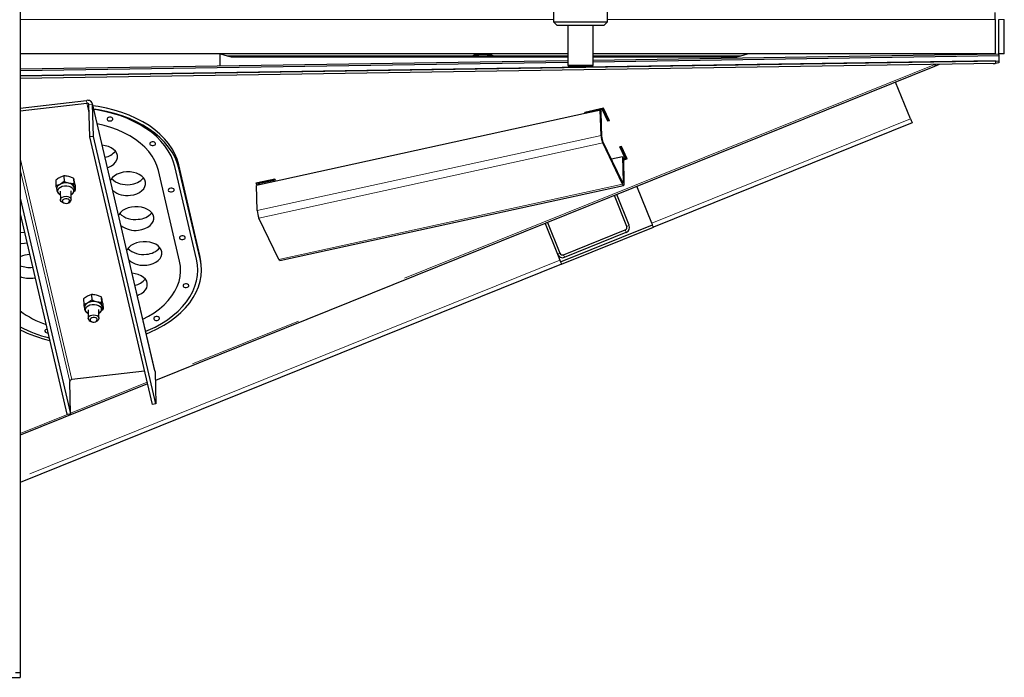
# Model space of a CAD drawing. Header units: millimetres. Extents: x 25 to 243, y 63 to 146.
# Tile 17 of 70: x 66.88 to 77.82, y 66.19 to 73.49. Entities that reach past the tile are written whole.
import ezdxf

# ---------------------------------------------------------------- set-up
doc = ezdxf.new("R2010")
doc.units = ezdxf.units.MM
doc.linetypes.add('PHANTOM', pattern=[12.7, 6.35, -1.27, 1.27, -1.27, 1.27, -1.27])

msp = doc.modelspace()

# ---------------------------------------------------------------- linework, layer by layer
at = {"color": 7, "linetype": 'Continuous', "lineweight": 25}
for p, q in [((66.885, 93.421), (66.885, 66.235)), ((72.81, 73.847), (72.81, 73.467)), ((73.41, 73.467), (73.41, 73.847)), ((77.718, 73.493), (77.718, 73.573)), ((72.81, 73.467), (72.85, 73.427)), ((72.81, 73.467), (73.41, 73.467)), ((73.37, 73.427), (72.85, 73.427)), ((72.97, 73.427), (72.97, 72.987)), ((73.25, 72.987), (73.25, 73.427)), ((73.37, 73.427), (73.41, 73.467)), ((77.718, 73.493), (77.718, 73.113)), ((77.758, 73.113), (77.758, 73.493)), ((77.818, 73.113), (77.818, 73.493)), ((72.97, 73.113), (66.885, 73.113)), ((69.108, 72.98), (69.108, 73.113)), ((69.109, 73.113), (69.185, 73.09)), ((69.243, 73.081), (71.898, 73.081)), ((71.898, 73.081), (72.155, 73.081)), ((72.155, 73.081), (72.97, 73.081)), ((77.718, 73.113), (73.25, 73.113)), ((73.25, 73.043), (77.753, 73.113)), ((73.25, 73.026), (77.759, 73.095)), ((73.25, 73.081), (74.833, 73.081)), ((74.891, 73.09), (74.966, 73.113)), ((77.759, 73.095), (77.753, 73.113)), ((77.818, 73.113), (77.758, 73.113)), ((77.76, 73.035), (77.759, 73.095)), ((66.885, 72.946), (72.97, 73.039)), ((77.721, 73.035), (66.885, 72.868)), ((66.885, 72.868), (77.76, 73.035)), ((66.885, 72.928), (72.97, 73.021)), ((77.721, 73.005), (66.885, 72.838)), ((77.042, 72.974), (68.387, 69.483)), ((72.97, 72.987), (72.99, 72.967)), ((72.97, 72.987), (73.25, 72.987)), ((73.23, 72.967), (72.99, 72.967)), ((73.23, 72.967), (73.25, 72.987)), ((77.094, 72.995), (77.042, 72.974)), ((77.694, 73.004), (77.718, 73.004)), ((77.718, 73.005), (77.718, 73.004)), ((77.721, 73.035), (77.721, 73.005)), ((77.757, 73.015), (77.721, 73.005)), ((77.757, 73.035), (77.757, 73.015)), ((76.776, 72.392), (76.611, 72.8)), ((66.885, 72.51), (67.624, 72.595)), ((66.885, 72.48), (67.625, 72.565)), ((67.659, 72.19), (67.65, 72.549)), ((68.383, 69.589), (67.689, 72.561)), ((67.699, 72.195), (67.69, 72.553)), ((73.33, 72.486), (69.512, 71.651)), ((73.367, 72.508), (73.157, 72.462)), ((73.162, 72.45), (73.157, 72.462)), ((73.162, 72.457), (73.16, 72.463)), ((73.354, 72.498), (73.162, 72.457)), ((73.354, 72.491), (73.162, 72.45)), ((73.162, 72.457), (73.162, 72.45)), ((73.338, 72.207), (73.33, 72.486)), ((73.33, 72.486), (73.339, 72.467)), ((73.346, 72.188), (73.339, 72.467)), ((73.412, 72.374), (73.354, 72.498)), ((73.354, 72.498), (73.354, 72.491)), ((73.412, 72.366), (73.354, 72.491)), ((73.431, 72.37), (73.367, 72.508)), ((73.428, 72.377), (73.412, 72.374)), ((73.412, 72.374), (73.412, 72.366)), ((73.431, 72.37), (73.412, 72.366)), ((76.795, 72.346), (73.92, 71.186)), ((67.699, 72.195), (67.659, 72.19)), ((68.354, 69.218), (67.659, 72.19)), ((68.393, 69.223), (67.699, 72.195)), ((73.576, 71.686), (73.356, 72.147)), ((73.576, 71.664), (73.357, 72.124)), ((73.566, 72.084), (73.547, 72.08)), ((73.605, 71.963), (73.55, 72.08)), ((73.63, 71.947), (73.566, 72.084)), ((73.605, 71.955), (73.547, 72.08)), ((68.845, 70.83), (68.603, 71.863)), ((68.883, 70.872), (68.648, 71.88)), ((73.577, 71.97), (73.453, 71.943)), ((73.577, 71.97), (73.586, 71.951)), ((73.577, 71.97), (73.584, 71.69)), ((73.586, 71.951), (73.605, 71.955)), ((73.586, 71.945), (73.627, 71.954)), ((73.586, 71.951), (73.593, 71.672)), ((73.586, 71.937), (73.63, 71.947)), ((73.605, 71.963), (73.605, 71.955)), ((67.371, 71.756), (67.326, 71.739)), ((67.371, 71.756), (67.373, 71.694)), ((68.657, 70.808), (68.421, 71.816)), ((68.884, 70.834), (68.649, 71.842)), ((67.281, 71.708), (67.283, 71.646)), ((67.373, 71.694), (67.328, 71.663)), ((67.479, 71.73), (67.425, 71.75)), ((67.48, 71.668), (67.427, 71.675)), ((67.479, 71.73), (67.48, 71.668)), ((67.496, 71.656), (67.498, 71.594)), ((69.715, 71.722), (69.504, 71.677)), ((69.504, 71.677), (69.516, 71.652)), ((69.507, 71.678), (69.519, 71.653)), ((69.519, 71.372), (69.512, 71.651)), ((69.717, 71.717), (69.529, 71.676)), ((69.721, 71.71), (69.529, 71.669)), ((69.529, 71.676), (69.529, 71.669)), ((69.529, 71.669), (69.535, 71.656)), ((69.721, 71.71), (69.715, 71.722)), ((69.77, 70.816), (73.588, 71.65)), ((67.291, 71.61), (67.292, 71.601)), ((67.295, 71.589), (67.3, 71.571)), ((67.331, 71.587), (67.333, 71.491)), ((67.453, 71.494), (67.451, 71.59)), ((67.483, 71.583), (67.498, 71.594)), ((73.624, 71.196), (73.486, 71.54)), ((73.652, 71.208), (73.514, 71.551)), ((73.901, 71.232), (73.736, 71.641)), ((66.885, 71.508), (67.445, 69.114)), ((67.364, 71.457), (67.374, 71.454)), ((67.414, 71.455), (67.424, 71.459)), ((66.885, 71.334), (67.405, 69.109)), ((69.758, 70.829), (69.538, 71.289)), ((72.716, 71.229), (72.855, 70.886)), ((72.744, 71.24), (72.882, 70.897)), ((72.888, 70.802), (73.908, 71.214)), ((72.899, 70.775), (73.92, 71.186)), ((72.921, 70.881), (73.608, 71.157)), ((72.933, 70.853), (73.619, 71.13)), ((66.935, 71.009), (66.96, 71.013)), ((72.855, 70.886), (72.881, 70.821)), ((72.899, 70.775), (66.885, 68.349)), ((68.898, 70.725), (68.897, 70.763)), ((67.026, 70.621), (67.051, 70.625)), ((67.589, 70.39), (67.591, 70.328)), ((67.679, 70.438), (67.634, 70.421)), ((67.681, 70.376), (67.636, 70.345)), ((67.679, 70.438), (67.681, 70.376)), ((67.787, 70.412), (67.733, 70.432)), ((67.788, 70.35), (67.735, 70.357)), ((67.787, 70.412), (67.788, 70.35)), ((67.804, 70.338), (67.806, 70.276)), ((67.599, 70.292), (67.6, 70.283)), ((67.603, 70.271), (67.608, 70.253)), ((67.639, 70.269), (67.641, 70.173)), ((67.761, 70.176), (67.759, 70.272)), ((67.791, 70.265), (67.806, 70.276)), ((67.672, 70.139), (67.682, 70.136)), ((67.722, 70.137), (67.732, 70.141)), ((68.268, 69.587), (67.46, 69.494)), ((68.383, 69.589), (68.384, 69.581)), ((68.384, 69.581), (68.393, 69.223)), ((67.445, 69.114), (67.436, 69.472)), ((68.3, 69.448), (66.885, 68.877)), ((68.393, 69.223), (68.354, 69.218)), ((67.405, 69.109), (67.445, 69.114)), ((53.365, 66.185), (66.885, 66.185)), ((66.885, 66.235), (66.835, 66.235)), ((66.885, 66.235), (66.885, 66.185))]:
    msp.add_line(p, q, dxfattribs=at)
at = {"color": 8, "linetype": 'PHANTOM', "lineweight": 18}
for p, q in [((66.885, 73.493), (72.81, 73.493)), ((73.41, 73.493), (77.718, 73.493)), ((77.758, 73.493), (77.818, 73.493)), ((71.906, 73.09), (69.185, 73.09)), ((71.914, 73.09), (72.139, 73.09)), ((72.97, 73.09), (72.146, 73.09)), ((74.891, 73.09), (73.25, 73.09)), ((77.045, 72.994), (68.386, 69.502)), ((67.625, 72.565), (67.624, 72.595)), ((67.625, 72.565), (67.653, 72.446)), ((67.65, 72.549), (67.69, 72.553)), ((67.69, 72.553), (68.384, 69.581)), ((76.776, 72.392), (73.901, 71.232)), ((73.338, 72.207), (69.519, 71.372)), ((73.338, 72.207), (73.346, 72.188)), ((73.357, 72.124), (69.538, 71.289)), ((73.356, 72.147), (73.357, 72.124)), ((67.46, 69.494), (66.885, 71.953)), ((68.648, 71.88), (68.649, 71.842)), ((66.885, 71.827), (67.436, 69.472)), ((73.576, 71.664), (69.758, 70.829)), ((73.584, 71.69), (73.575, 71.688)), ((73.576, 71.664), (73.576, 71.686)), ((73.584, 71.69), (73.593, 71.672)), ((73.624, 71.196), (73.652, 71.208)), ((73.619, 71.13), (73.608, 71.157)), ((72.855, 70.886), (72.882, 70.897)), ((72.921, 70.881), (72.933, 70.853)), ((72.881, 70.821), (66.885, 68.403)), ((68.883, 70.872), (68.884, 70.834)), ((68.296, 69.465), (67.444, 69.122)), ((67.417, 69.111), (66.885, 68.896))]:
    msp.add_line(p, q, dxfattribs=at)
at = {"color": 7, "linetype": 'Continuous', "lineweight": 25, "flags": 128}
for points in [[(68.648, 71.88), (68.63, 71.941), (68.605, 72.001), (68.573, 72.059), (68.534, 72.115), (68.489, 72.169), (68.437, 72.221), (68.38, 72.27), (68.317, 72.315), (68.248, 72.358), (68.175, 72.396), (68.098, 72.431), (68.016, 72.462), (67.931, 72.488), (67.843, 72.51), (67.753, 72.528), (67.694, 72.537)], [(68.649, 71.842), (68.631, 71.903), (68.606, 71.963), (68.574, 72.021), (68.535, 72.077), (68.49, 72.131), (68.438, 72.183), (68.381, 72.232), (68.318, 72.277), (68.249, 72.32), (68.176, 72.358), (68.099, 72.393), (68.017, 72.424), (67.932, 72.451), (67.844, 72.473), (67.754, 72.49), (67.703, 72.498)], [(68.603, 71.863), (68.586, 71.922), (68.561, 71.98), (68.531, 72.037), (68.493, 72.091), (68.449, 72.143), (68.399, 72.193), (68.344, 72.241), (68.283, 72.285), (68.217, 72.326), (68.146, 72.363), (68.071, 72.397), (67.992, 72.427), (67.91, 72.452), (67.824, 72.474), (67.737, 72.491), (67.704, 72.496)], [(67.888, 72.367), (67.9, 72.37), (67.909, 72.375), (67.914, 72.383), (67.915, 72.391), (67.911, 72.399), (67.902, 72.405), (67.891, 72.408), (67.878, 72.409), (67.866, 72.406), (67.857, 72.4), (67.851, 72.392), (67.851, 72.384), (67.855, 72.376), (67.864, 72.37), (67.875, 72.367), (67.888, 72.367)], [(68.421, 71.816), (68.405, 71.871), (68.381, 71.925), (68.351, 71.977), (68.313, 72.027), (68.27, 72.075), (68.22, 72.12), (68.165, 72.162), (68.104, 72.201), (68.038, 72.236), (67.968, 72.267), (67.894, 72.294), (67.817, 72.317), (67.742, 72.335)], [(76.776, 72.392), (76.779, 72.383), (76.783, 72.374), (76.786, 72.366), (76.789, 72.359), (76.791, 72.354), (76.793, 72.349), (76.794, 72.347), (76.795, 72.346)], [(67.855, 71.85), (67.869, 71.855), (67.899, 71.87), (67.925, 71.889), (67.946, 71.91), (67.959, 71.934), (67.966, 71.958), (67.966, 71.983), (67.958, 72.007), (67.944, 72.03), (67.923, 72.051), (67.897, 72.068), (67.865, 72.082), (67.831, 72.092), (67.797, 72.097)], [(68.363, 72.094), (68.375, 72.097), (68.384, 72.102), (68.389, 72.11), (68.39, 72.118), (68.386, 72.126), (68.377, 72.132), (68.366, 72.135), (68.353, 72.136), (68.341, 72.133), (68.332, 72.127), (68.326, 72.119), (68.326, 72.111), (68.33, 72.103), (68.339, 72.097), (68.35, 72.094), (68.363, 72.094)], [(68.11, 71.542), (68.147, 71.548), (68.181, 71.559), (68.212, 71.574), (68.238, 71.593), (68.258, 71.614), (68.272, 71.638), (68.279, 71.662), (68.279, 71.687), (68.271, 71.712), (68.257, 71.734), (68.236, 71.755), (68.209, 71.773), (68.178, 71.786), (68.143, 71.796), (68.106, 71.801), (68.068, 71.802), (68.031, 71.797), (67.995, 71.788), (67.962, 71.775), (67.934, 71.758), (67.911, 71.738), (67.893, 71.716), (67.888, 71.706)], [(67.333, 71.544), (67.317, 71.556), (67.306, 71.571), (67.302, 71.587), (67.306, 71.603), (67.316, 71.619), (67.332, 71.632), (67.353, 71.641), (67.378, 71.646), (67.403, 71.647), (67.427, 71.642), (67.448, 71.634), (67.465, 71.622), (67.475, 71.607), (67.479, 71.591), (67.476, 71.574), (67.466, 71.559), (67.452, 71.548)], [(73.584, 71.69), (73.584, 71.686), (73.584, 71.683), (73.583, 71.681), (73.582, 71.68), (73.581, 71.68), (73.579, 71.681), (73.578, 71.683), (73.576, 71.686)], [(73.593, 71.672), (73.593, 71.664), (73.592, 71.657), (73.591, 71.653), (73.589, 71.651), (73.586, 71.651), (73.583, 71.653), (73.58, 71.657), (73.576, 71.664)], [(67.489, 71.624), (67.49, 71.616), (67.49, 71.616)], [(68.568, 71.579), (68.58, 71.582), (68.589, 71.588), (68.595, 71.595), (68.595, 71.604), (68.591, 71.612), (68.582, 71.618), (68.571, 71.621), (68.558, 71.621), (68.546, 71.618), (68.537, 71.612), (68.532, 71.605), (68.531, 71.596), (68.535, 71.589), (68.544, 71.583), (68.555, 71.579), (68.568, 71.579)], [(67.364, 71.457), (67.354, 71.462), (67.341, 71.473), (67.334, 71.485), (67.334, 71.499), (67.342, 71.512), (67.356, 71.522), (67.374, 71.529), (67.395, 71.532), (67.415, 71.529), (67.433, 71.522), (67.446, 71.512), (67.453, 71.499)], [(67.433, 71.482), (67.428, 71.491), (67.417, 71.499), (67.403, 71.503), (67.388, 71.503), (67.373, 71.499), (67.361, 71.492), (67.355, 71.483), (67.354, 71.473), (67.359, 71.463), (67.37, 71.456), (67.384, 71.452), (67.4, 71.451), (67.414, 71.455), (67.426, 71.462), (67.433, 71.471), (67.433, 71.482)], [(68.201, 71.154), (68.237, 71.16), (68.272, 71.172), (68.303, 71.187), (68.329, 71.205), (68.349, 71.227), (68.363, 71.25), (68.37, 71.275), (68.369, 71.3), (68.362, 71.324), (68.347, 71.347), (68.326, 71.367), (68.3, 71.385), (68.269, 71.399), (68.234, 71.408), (68.197, 71.413), (68.159, 71.414), (68.121, 71.41), (68.086, 71.401), (68.053, 71.388), (68.024, 71.371), (68.001, 71.351), (67.984, 71.328), (67.979, 71.319)], [(66.9, 71.269), (66.894, 71.269), (66.885, 71.268)], [(73.92, 71.186), (73.919, 71.187), (73.918, 71.19), (73.916, 71.194), (73.914, 71.2), (73.911, 71.207), (73.908, 71.215), (73.905, 71.223), (73.901, 71.232)], [(66.885, 71.128), (66.894, 71.128), (66.932, 71.13)], [(66.885, 71.007), (66.898, 71.007), (66.935, 71.009)], [(68.291, 70.766), (68.328, 70.773), (68.362, 70.784), (68.393, 70.799), (68.419, 70.818), (68.439, 70.839), (68.453, 70.862), (68.46, 70.887), (68.46, 70.912), (68.452, 70.936), (68.438, 70.959), (68.417, 70.98), (68.391, 70.997), (68.359, 71.011), (68.325, 71.021), (68.288, 71.026), (68.25, 71.026), (68.212, 71.022), (68.176, 71.013), (68.144, 71), (68.115, 70.983), (68.092, 70.963), (68.075, 70.94), (68.07, 70.931)], [(68.692, 71.049), (68.704, 71.052), (68.713, 71.058), (68.718, 71.066), (68.719, 71.074), (68.715, 71.082), (68.706, 71.088), (68.695, 71.091), (68.682, 71.091), (68.67, 71.088), (68.661, 71.082), (68.655, 71.075), (68.655, 71.067), (68.659, 71.059), (68.668, 71.053), (68.679, 71.05), (68.692, 71.049)], [(68.249, 70.165), (68.312, 70.198), (68.375, 70.237), (68.433, 70.279), (68.485, 70.325), (68.531, 70.373), (68.571, 70.423), (68.604, 70.475), (68.631, 70.529), (68.651, 70.584), (68.663, 70.64), (68.668, 70.696), (68.666, 70.752), (68.657, 70.808)], [(68.28, 70.03), (68.309, 70.042), (68.384, 70.077), (68.455, 70.117), (68.522, 70.159), (68.583, 70.205), (68.639, 70.254), (68.689, 70.305), (68.733, 70.359), (68.771, 70.414), (68.802, 70.471), (68.826, 70.53), (68.844, 70.589), (68.855, 70.649), (68.858, 70.71), (68.855, 70.77), (68.845, 70.83)], [(68.287, 70.002), (68.331, 70.02), (68.409, 70.057), (68.482, 70.098), (68.55, 70.142), (68.614, 70.189), (68.671, 70.239), (68.723, 70.292), (68.769, 70.348), (68.808, 70.405), (68.84, 70.464), (68.865, 70.524), (68.884, 70.586), (68.895, 70.648), (68.898, 70.71), (68.895, 70.772), (68.884, 70.834)], [(68.897, 70.763), (68.894, 70.81), (68.883, 70.872)], [(69.77, 70.816), (69.768, 70.816), (69.765, 70.818), (69.761, 70.823), (69.758, 70.829)], [(72.881, 70.821), (72.884, 70.812), (72.888, 70.803), (72.891, 70.795), (72.894, 70.788), (72.896, 70.782), (72.898, 70.778), (72.899, 70.776), (72.899, 70.775)], [(68.187, 70.429), (68.201, 70.434), (68.232, 70.449), (68.258, 70.467), (68.278, 70.489), (68.292, 70.512), (68.298, 70.537), (68.298, 70.562), (68.291, 70.586), (68.276, 70.609), (68.255, 70.629), (68.229, 70.647), (68.198, 70.661), (68.163, 70.67), (68.129, 70.675)], [(68.731, 70.516), (68.743, 70.519), (68.753, 70.525), (68.758, 70.532), (68.759, 70.54), (68.754, 70.548), (68.746, 70.554), (68.734, 70.558), (68.722, 70.558), (68.71, 70.555), (68.7, 70.549), (68.695, 70.541), (68.695, 70.533), (68.699, 70.525), (68.707, 70.519), (68.719, 70.516), (68.731, 70.516)], [(67.641, 70.226), (67.625, 70.238), (67.614, 70.253), (67.611, 70.269), (67.614, 70.285), (67.624, 70.301), (67.64, 70.313), (67.661, 70.323), (67.686, 70.328), (67.711, 70.328), (67.735, 70.324), (67.756, 70.316), (67.773, 70.304), (67.784, 70.289), (67.787, 70.273), (67.784, 70.256), (67.774, 70.241), (67.76, 70.23)], [(67.797, 70.306), (67.798, 70.298), (67.798, 70.298)], [(67.642, 70.167), (67.643, 70.181), (67.65, 70.194), (67.664, 70.204), (67.682, 70.211), (67.703, 70.214), (67.723, 70.211), (67.741, 70.204), (67.754, 70.194), (67.761, 70.181), (67.76, 70.167), (67.753, 70.154), (67.739, 70.144), (67.732, 70.141)], [(67.708, 70.133), (67.722, 70.137), (67.734, 70.144), (67.741, 70.153), (67.741, 70.164), (67.736, 70.173), (67.725, 70.181), (67.711, 70.185), (67.696, 70.185), (67.681, 70.181), (67.67, 70.174), (67.663, 70.165), (67.662, 70.155), (67.668, 70.145), (67.678, 70.138), (67.692, 70.133), (67.708, 70.133)], [(68.406, 70.151), (68.417, 70.154), (68.427, 70.16), (68.432, 70.167), (68.433, 70.176), (68.428, 70.183), (68.42, 70.189), (68.408, 70.193), (68.396, 70.193), (68.384, 70.19), (68.375, 70.184), (68.369, 70.177), (68.369, 70.168), (68.373, 70.161), (68.382, 70.155), (68.393, 70.151), (68.406, 70.151)], [(67.184, 70.054), (67.176, 70.051), (67.167, 70.046), (67.161, 70.038), (67.161, 70.03), (67.165, 70.022), (67.174, 70.016), (67.185, 70.013), (67.194, 70.012)]]:
    msp.add_lwpolyline(points, dxfattribs=at)
at = {"color": 7, "linetype": 'Continuous', "lineweight": 25}
for centre, radius, start, end in [((69.243, 73.281), 0.2, 253.2016, 270), ((74.833, 73.281), 0.2, 270, 286.7984), ((67.638, 72.544), 0.0528, 10.2129, 104.812), ((67.63, 72.545), 0.0203, 10.2061, 104.817), ((73.573, 72.217), 0.235, 182.5616, 203.3144), ((73.464, 72.193), 0.118, 182.561, 203.3119), ((67.791, 72.16), 0.199, 280.9047, 319.9393), ((67.351, 71.607), 0.0605, 112.3157, 177.4005), ((67.393, 71.535), 0.144, 76.2662, 116.811), ((67.416, 71.597), 0.0783, 20.3438, 82.0044), ((68.068, 71.899), 0.24, 225.9419, 279.3789), ((68.096, 71.872), 0.21, 272.9533, 319.5182), ((68.071, 71.787), 0.248, 230.7784, 278.9253), ((67.414, 71.497), 0.0391, 285.2797, 3.6664), ((68.158, 71.511), 0.24, 225.8907, 279.384), ((68.187, 71.484), 0.21, 272.9904, 319.4804), ((69.754, 71.382), 0.235, 182.5615, 203.3144), ((68.162, 71.399), 0.248, 230.7783, 278.9254), ((73.596, 71.185), 0.06, 291.9661, 21.9661), ((73.596, 71.185), 0.03, 291.9661, 21.9661), ((66.998, 70.599), 0.283, 91.4432, 113.5407), ((68.249, 71.124), 0.24, 225.942, 279.3789), ((68.277, 71.096), 0.21, 272.9525, 319.519), ((72.91, 70.908), 0.06, 201.9661, 291.9661), ((72.91, 70.908), 0.03, 201.9661, 291.9661), ((68.253, 71.011), 0.248, 230.7784, 278.9254), ((66.988, 71.025), 0.285, 248.8085, 277.0073), ((66.991, 70.903), 0.284, 248.077, 277.0337), ((68.123, 70.738), 0.199, 280.9036, 319.9416), ((67.659, 70.289), 0.0605, 112.3132, 177.4029), ((67.701, 70.217), 0.144, 76.266, 116.8112), ((67.724, 70.279), 0.0783, 20.3438, 82.0045), ((67.497, 71.074), 1.021, 233.1949, 251.462), ((67.684, 70.182), 0.0446, 199.5855, 254.9518), ((67.545, 71.326), 1.409, 242.087, 256.1145), ((67.548, 71.367), 1.477, 243.3304, 256.9178), ((67.46, 69.469), 0.0249, 91.1305, 172.5659)]:
    msp.add_arc(centre, radius, start, end, dxfattribs=at)
for points, knots in [([(71.898, 73.082), (71.897, 73.082), (71.896, 73.082), (71.902, 73.087), (71.906, 73.09)], [0, 0, 0, 0, 0.319308, 1, 1, 1, 1]), ([(71.906, 73.09), (71.913, 73.094), (71.927, 73.101), (71.963, 73.109), (71.992, 73.112), (72.006, 73.113)], [0, 0, 0, 0, 0.337153, 0.674827, 1, 1, 1, 1]), ([(71.914, 73.09), (71.923, 73.093), (71.94, 73.101), (71.979, 73.108), (72.022, 73.111), (72.065, 73.109), (72.103, 73.103), (72.127, 73.096), (72.137, 73.091), (72.139, 73.09)], [0, 0, 0, 0, 0.163266, 0.326822, 0.484853, 0.637602, 0.789683, 0.945696, 1, 1, 1, 1]), ([(72.014, 73.113), (72.025, 73.113), (72.051, 73.113), (72.089, 73.109), (72.125, 73.101), (72.139, 73.094), (72.146, 73.09)], [0, 0, 0, 0, 0.211739, 0.463968, 0.719351, 1, 1, 1, 1]), ([(72.146, 73.09), (72.15, 73.087), (72.156, 73.082), (72.155, 73.082), (72.155, 73.082)], [0, 0, 0, 0, 0.686265, 1, 1, 1, 1]), ([(77.051, 72.997), (77.05, 72.991), (77.048, 72.979), (77.044, 72.976), (77.042, 72.974)], [0, 0, 0, 0, 0.499998, 1, 1, 1, 1]), ([(67.425, 71.75), (67.423, 71.75), (67.405, 71.755), (67.388, 71.756), (67.371, 71.756)], [0, 0, 0, 0, 0.070203, 1, 1, 1, 1]), ([(67.326, 71.739), (67.325, 71.738), (67.31, 71.73), (67.295, 71.718), (67.281, 71.708)], [0, 0, 0, 0, 0.0701971, 1, 1, 1, 1]), ([(67.328, 71.663), (67.327, 71.663), (67.311, 71.655), (67.296, 71.65), (67.283, 71.646)], [0, 0, 0, 0, 0.070204, 1, 1, 1, 1]), ([(67.283, 71.646), (67.283, 71.642), (67.286, 71.626), (67.289, 71.612), (67.291, 71.602)], [0, 0, 0, 0, 0.226907, 1, 1, 1, 1]), ([(67.427, 71.675), (67.425, 71.675), (67.407, 71.679), (67.389, 71.687), (67.373, 71.694)], [0, 0, 0, 0, 0.07021, 1, 1, 1, 1]), ([(67.487, 71.7), (67.485, 71.709), (67.482, 71.72), (67.479, 71.729), (67.479, 71.73)], [0, 0, 0, 0, 0.773098, 1, 1, 1, 1]), ([(67.489, 71.624), (67.487, 71.635), (67.484, 71.649), (67.481, 71.665), (67.48, 71.668)], [0, 0, 0, 0, 0.773098, 1, 1, 1, 1]), ([(67.496, 71.656), (67.494, 71.668), (67.491, 71.684), (67.488, 71.697), (67.487, 71.7)], [0, 0, 0, 0, 0.755636, 1, 1, 1, 1]), ([(67.292, 71.601), (67.292, 71.599), (67.293, 71.589), (67.3, 71.574), (67.313, 71.558), (67.325, 71.548), (67.332, 71.545), (67.333, 71.544)], [0, 0, 0, 0, 0.108933, 0.388582, 0.663899, 0.946683, 1, 1, 1, 1]), ([(67.451, 71.548), (67.455, 71.55), (67.465, 71.556), (67.477, 71.57), (67.486, 71.589), (67.491, 71.604), (67.49, 71.614), (67.489, 71.616)], [0, 0, 0, 0, 0.151367, 0.412731, 0.664244, 0.911405, 1, 1, 1, 1]), ([(67.498, 71.594), (67.496, 71.6), (67.493, 71.609), (67.49, 71.621), (67.489, 71.624)], [0, 0, 0, 0, 0.755629, 1, 1, 1, 1]), ([(67.634, 70.421), (67.633, 70.42), (67.618, 70.412), (67.603, 70.4), (67.589, 70.39)], [0, 0, 0, 0, 0.070197, 1, 1, 1, 1]), ([(67.636, 70.345), (67.635, 70.345), (67.62, 70.337), (67.605, 70.332), (67.591, 70.328)], [0, 0, 0, 0, 0.070206, 1, 1, 1, 1]), ([(67.733, 70.432), (67.731, 70.432), (67.713, 70.437), (67.696, 70.437), (67.679, 70.438)], [0, 0, 0, 0, 0.070203, 1, 1, 1, 1]), ([(67.735, 70.357), (67.733, 70.357), (67.715, 70.361), (67.697, 70.369), (67.681, 70.376)], [0, 0, 0, 0, 0.0702106, 1, 1, 1, 1]), ([(67.795, 70.382), (67.793, 70.391), (67.79, 70.402), (67.787, 70.41), (67.787, 70.412)], [0, 0, 0, 0, 0.773099, 1, 1, 1, 1]), ([(67.797, 70.306), (67.795, 70.317), (67.792, 70.331), (67.789, 70.347), (67.788, 70.35)], [0, 0, 0, 0, 0.7731, 1, 1, 1, 1]), ([(67.804, 70.338), (67.802, 70.35), (67.799, 70.366), (67.796, 70.379), (67.795, 70.382)], [0, 0, 0, 0, 0.755634, 1, 1, 1, 1]), ([(67.591, 70.328), (67.591, 70.324), (67.594, 70.308), (67.597, 70.294), (67.599, 70.284)], [0, 0, 0, 0, 0.226909, 1, 1, 1, 1]), ([(67.6, 70.283), (67.6, 70.281), (67.601, 70.271), (67.608, 70.256), (67.621, 70.24), (67.633, 70.23), (67.64, 70.227), (67.641, 70.226)], [0, 0, 0, 0, 0.108937, 0.388586, 0.663902, 0.946684, 1, 1, 1, 1]), ([(67.759, 70.23), (67.763, 70.232), (67.773, 70.238), (67.785, 70.252), (67.795, 70.27), (67.799, 70.286), (67.798, 70.295), (67.798, 70.298)], [0, 0, 0, 0, 0.151367, 0.412731, 0.664243, 0.911405, 1, 1, 1, 1]), ([(67.806, 70.276), (67.804, 70.282), (67.801, 70.291), (67.798, 70.303), (67.797, 70.306)], [0, 0, 0, 0, 0.755632, 1, 1, 1, 1])]:
    msp.add_open_spline(points, degree=3, knots=knots, dxfattribs=at)

doc.saveas('drawing.dxf')
